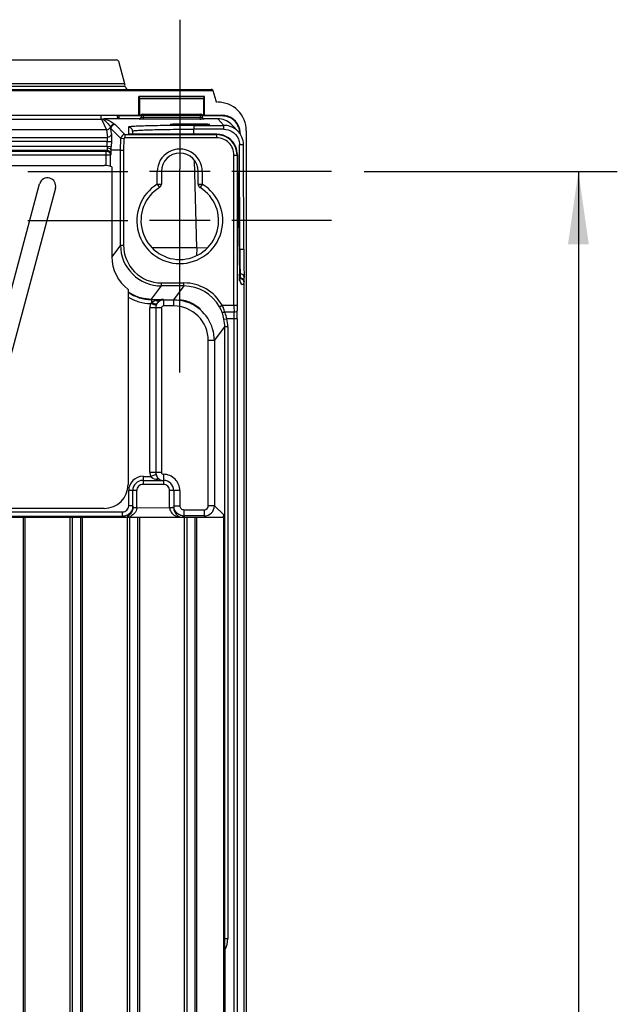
# Model space of a CAD drawing. Header units: inches. Extents: x 0 to 117, y 0 to 83.
# Tile 40 of 66: x 84.6 to 90.35, y 44.28 to 53.75. Entities that reach past the tile are written whole.
import ezdxf

# ---------------------------------------------------------------- set-up
doc = ezdxf.new("R2010")
doc.units = ezdxf.units.IN
doc.header["$LTSCALE"] = 6.431102
doc.header["$MEASUREMENT"] = 0
doc.linetypes.add('CENTER', pattern=[0.6, 0.375, -0.075, 0.075, -0.075])
doc.layers.get('0').update_dxf_attribs({"linetype": 'CONTINUOUS'})
doc.layers.add('DEFAULT_1', color=7, linetype='CENTER')
doc.styles.get("Standard").update_dxf_attribs({"font": 'txt', "width": 0.8})
doc.dimstyles.new('DIMSTYLE_1', dxfattribs={"dimtxt": 0.78125, "dimasz": 0.7, "dimexe": 0.18, "dimexo": 0.0625, "dimgap": 0.09, "dimtad": 1, "dimdec": 1, "dimzin": 4, "dimdsep": 46, "dimtxsty": 'STANDARD', "dimblk": '_FILLED', "dimblk1": '_FILLED', "dimblk2": '_FILLED', "dimcen": 0.09, "dimadec": 0, "dimazin": 0, "dimtfac": 1, "dimtdec": 1, "dimtofl": 0, "dimtmove": 0, "dimatfit": 3, "dimldrblk": '_FILLED', "dimfxl": 1, "dimtolj": 1, "dimtzin": 4, "dimarcsym": 0})

# ---------------------------------------------------------------- blocks, each defined once
blk = doc.blocks.new('_FILLED')
at = {"color": 0, "linetype": 'BYBLOCK'}
blk.add_solid([(0, 0), (-1, 0.143), (-1, -0.143)], dxfattribs=at)
blk = doc.blocks.new('*D12')
at = {"color": 7, "linetype": 'CONTINUOUS'}
for p, q in [((87.9135, 52.2894), (90.3518, 52.2894)), ((89.9768, 52.2894), (89.9768, 40.006)), ((89.9768, 27.7225), (89.9768, 40.006)), ((87.9135, 27.7225), (90.3518, 27.7225))]:
    blk.add_line(p, q, dxfattribs=at)
at = {"color": 7, "linetype": 'CONTINUOUS', "xscale": 0.7, "yscale": 0.7, "zscale": 0.7}
for p, rotation in [((89.9768, 52.2894), 90), ((89.9768, 27.7225), 270)]:
    blk.add_blockref('_FILLED', p, dxfattribs=dict(at, rotation=rotation))
at = {"color": 7, "linetype": 'CONTINUOUS', "insert": (89.0002, 40.006), "char_height": 0.78125, "width": 1.875, "attachment_point": 2, "rotation": 90, "line_spacing_factor": 0.9}
blk.add_mtext('624', dxfattribs=at)

msp = doc.modelspace()

# ---------------------------------------------------------------- linework, layer by layer
at = {"color": 7, "linetype": 'CONTINUOUS'}
for p, q in [((78.4822, 53.3662), (85.5289, 53.3662)), ((85.5479, 53.3516), (85.6056, 53.136)), ((77.5524, 53.0701), (86.4587, 53.0701)), ((77.5703, 53.0798), (86.4411, 53.0798)), ((85.6137, 53.1082), (78.3974, 53.1082)), ((78.4055, 53.136), (85.6056, 53.136)), ((85.6184, 53.0937), (85.6137, 53.1082)), ((86.4525, 53.0794), (86.4587, 53.0701)), ((86.4587, 53.0701), (86.4849, 52.9722)), ((85.7457, 52.8332), (85.7457, 53.0104)), ((85.7487, 53.0071), (85.7457, 53.0104)), ((86.3756, 53.0104), (85.7457, 53.0104)), ((85.7487, 53.0071), (85.7504, 52.988)), ((86.3727, 53.0071), (85.7487, 53.0071)), ((85.7504, 52.988), (85.7516, 52.8313)), ((86.3709, 52.988), (85.7504, 52.988)), ((86.3697, 52.8313), (86.3709, 52.988)), ((86.3709, 52.988), (86.3727, 53.0071)), ((86.3727, 53.0071), (86.3756, 53.0104)), ((86.3756, 52.8332), (86.3756, 53.0104)), ((78.2654, 52.8332), (85.7457, 52.8332)), ((78.6256, 52.7943), (85.3855, 52.7943)), ((85.3835, 52.7943), (85.3835, 52.8316)), ((85.3855, 52.7943), (85.4344, 52.691)), ((85.3974, 52.7956), (85.409, 52.7873)), ((85.7505, 52.7971), (85.4108, 52.7971)), ((85.5319, 52.8319), (85.5412, 52.7971)), ((85.5604, 52.7971), (85.552, 52.8283)), ((85.552, 52.8283), (85.7664, 52.8283)), ((85.7516, 52.8313), (85.7457, 52.8332)), ((85.7467, 52.7951), (85.7467, 52.7964)), ((85.7664, 52.8313), (85.7516, 52.8313)), ((85.786, 52.794), (85.7608, 52.7943)), ((85.7672, 52.8294), (85.7664, 52.8137)), ((85.779, 52.8406), (86.3424, 52.8406)), ((85.7869, 52.8291), (85.786, 52.8132)), ((85.786, 52.8132), (85.786, 52.794)), ((85.786, 52.8132), (86.3353, 52.8132)), ((86.3353, 52.794), (85.786, 52.794)), ((85.7869, 52.8291), (85.7869, 52.8406)), ((86.3345, 52.8291), (85.7869, 52.8291)), ((86.3345, 52.8291), (86.3345, 52.8406)), ((86.3345, 52.8291), (86.3353, 52.8132)), ((86.3353, 52.794), (86.3353, 52.8132)), ((86.3541, 52.8294), (86.355, 52.8137)), ((86.3697, 52.8313), (86.355, 52.8313)), ((86.355, 52.8283), (86.5432, 52.8283)), ((86.3697, 52.8313), (86.3756, 52.8332)), ((86.5054, 52.7971), (86.3706, 52.7971)), ((86.3746, 52.7964), (86.3746, 52.7951)), ((86.3756, 52.8332), (86.5432, 52.8332)), ((86.5053, 52.7971), (86.5645, 52.7336)), ((86.5432, 52.8283), (86.5432, 52.8332)), ((85.4344, 52.691), (78.5767, 52.691)), ((85.4344, 52.691), (85.4421, 52.6186)), ((85.4814, 52.6562), (85.4764, 52.7044)), ((85.4764, 52.7044), (85.5715, 52.6067)), ((85.6108, 52.6451), (85.5157, 52.7427)), ((85.6444, 52.7171), (85.6462, 52.6502)), ((86.0481, 52.7419), (86.0482, 52.7418)), ((86.2731, 52.7336), (86.2731, 52.6967)), ((86.2731, 52.7336), (86.5645, 52.7336)), ((86.2744, 52.6481), (86.2731, 52.6967)), ((86.5645, 52.6967), (86.2731, 52.6967)), ((86.4274, 52.7418), (86.4276, 52.7419)), ((86.5645, 52.6967), (86.5645, 52.7336)), ((86.7029, 52.6735), (86.6436, 52.737)), ((78.569, 52.6186), (85.4421, 52.6186)), ((85.5685, 52.4942), (85.5715, 52.6067)), ((85.601, 52.606), (85.5715, 52.6067)), ((85.601, 52.606), (85.598, 52.4938)), ((85.6108, 52.6451), (85.6108, 52.6156)), ((85.6108, 52.6451), (86.4938, 52.6451)), ((86.4937, 52.6156), (85.6108, 52.6156)), ((85.6546, 52.6493), (85.6532, 52.6494)), ((85.6717, 52.6487), (85.666, 52.6488)), ((85.6782, 52.6485), (85.6717, 52.6487)), ((85.6854, 52.6484), (85.6782, 52.6485)), ((85.6838, 52.6788), (85.6846, 52.6484)), ((85.6977, 52.6483), (85.6854, 52.6484)), ((85.7114, 52.6482), (85.6977, 52.6483)), ((86.4967, 52.6481), (85.7114, 52.6482)), ((85.725, 52.6481), (85.725, 52.6481)), ((86.4938, 52.6451), (86.4938, 52.6156)), ((86.4967, 52.6481), (86.4967, 52.6481)), ((86.7201, 52.6563), (86.7201, 52.6517)), ((86.7792, 52.6823), (86.7792, 27.4871)), ((85.4411, 52.58), (78.57, 52.58)), ((78.57, 52.5325), (85.4411, 52.5325)), ((85.4405, 52.5325), (85.4798, 52.5315)), ((85.4411, 52.5325), (85.4411, 52.58)), ((85.4417, 52.58), (85.481, 52.579)), ((85.481, 52.579), (85.4798, 52.5315)), ((86.716, 51.5441), (86.7145, 52.5467)), ((86.7554, 51.5417), (86.7539, 52.5443)), ((85.4706, 52.4476), (78.5405, 52.4476)), ((85.4375, 52.4932), (78.5736, 52.4932)), ((78.5799, 52.4869), (85.4312, 52.4869)), ((85.4375, 52.4932), (85.4312, 52.4869)), ((85.4312, 52.3466), (85.4312, 52.4869)), ((85.4706, 52.4476), (85.4768, 52.4538)), ((85.4706, 52.3398), (85.4706, 52.4476)), ((85.5685, 52.4942), (85.4786, 52.4942)), ((85.5685, 51.5819), (85.5685, 52.4942)), ((85.5685, 52.4942), (85.598, 52.4938)), ((85.598, 52.4938), (85.598, 51.5818)), ((86.6611, 52.4483), (86.6906, 52.4483)), ((86.6611, 51.0022), (86.6611, 52.4482)), ((86.6906, 52.4498), (86.6906, 51.0022)), ((86.6935, 52.4498), (86.6935, 52.4408)), ((78.6, 52.3475), (85.4111, 52.3475)), ((85.4847, 52.3357), (85.4847, 51.4702)), ((86.1394, 51.7894), (86.1394, 52.317)), ((86.303, 51.5549), (86.281, 52.3954)), ((86.6942, 52.3719), (86.6942, 52.3712)), ((86.6942, 52.3711), (86.7126, 51.298)), ((85.9229, 52.2894), (85.8471, 52.2894)), ((85.9229, 52.1691), (85.9229, 52.2894)), ((85.9622, 52.2894), (85.9229, 52.2894)), ((85.9622, 52.2894), (85.9622, 52.1691)), ((86.3166, 52.2894), (85.9622, 52.2894)), ((86.3166, 52.1691), (86.3166, 52.2894)), ((86.3559, 52.2894), (86.3166, 52.2894)), ((86.3559, 52.2894), (86.3559, 52.1691)), ((86.4317, 52.2894), (86.3559, 52.2894)), ((84.1482, 49.7752), (84.7901, 52.171)), ((84.9422, 52.1303), (84.3003, 49.7345)), ((85.9229, 52.1691), (85.9435, 52.1356)), ((85.9229, 52.1691), (85.9622, 52.1691)), ((86.3166, 52.1691), (86.3559, 52.1691)), ((86.3559, 52.1691), (86.3353, 52.1356)), ((86.4317, 51.817), (85.8471, 51.817)), ((85.5685, 51.5819), (85.4847, 51.4702)), ((85.5685, 51.5819), (85.598, 51.5819)), ((86.303, 51.5549), (86.301, 51.4798)), ((86.403, 51.5523), (86.303, 51.5549)), ((86.716, 51.5441), (86.7084, 51.5443)), ((86.7125, 51.3), (86.7125, 51.3007)), ((86.7128, 51.2857), (86.7126, 51.298)), ((86.7131, 51.2751), (86.7128, 51.2857)), ((86.7133, 51.269), (86.7131, 51.2751)), ((86.7135, 51.2637), (86.7133, 51.269)), ((86.7211, 51.2671), (86.7148, 51.2672)), ((86.721, 51.3053), (86.7211, 51.2731)), ((86.7211, 51.2731), (86.7211, 51.2671)), ((86.7211, 51.2579), (86.7211, 51.2671)), ((86.7595, 51.2278), (86.7595, 51.2713)), ((85.8677, 51.0626), (85.962, 51.1883)), ((85.962, 51.1883), (85.962, 51.2178)), ((85.962, 51.2178), (86.179, 51.2178)), ((86.179, 51.1883), (85.962, 51.1883)), ((86.179, 51.1883), (86.0795, 51.0556)), ((86.179, 51.1883), (86.179, 51.2178)), ((86.7137, 51.2591), (86.7135, 51.2637)), ((86.7139, 51.2553), (86.7137, 51.2591)), ((86.7143, 51.2486), (86.7141, 51.2511)), ((86.7168, 51.244), (86.7141, 51.2511)), ((86.7147, 51.2432), (86.715, 51.2415)), ((86.7595, 28.3572), (86.7595, 51.2186)), ((85.6415, 51.1557), (85.6415, 49.2776)), ((85.911, 51.0008), (85.8582, 51.0185)), ((85.8677, 51.0626), (85.8677, 51.0279)), ((85.8677, 51.0577), (85.9809, 51.0577)), ((85.9809, 51.0577), (85.9825, 51.0556)), ((85.9825, 51.0556), (85.9825, 50.9966)), ((85.9825, 51.0556), (86.0795, 51.0556)), ((86.0795, 50.9966), (85.9825, 50.9966)), ((86.0795, 51.0556), (86.0795, 50.9966)), ((86.5219, 50.9878), (86.5476, 51.0022)), ((86.5476, 51.0022), (86.6906, 51.0022)), ((85.8514, 49.3957), (85.8514, 50.9769)), ((85.9628, 50.9769), (85.8514, 50.9769)), ((85.9071, 50.9769), (85.9071, 49.3957)), ((85.9628, 50.9769), (85.9628, 49.3957)), ((86.6614, 50.9378), (86.5721, 50.9378)), ((86.473, 50.662), (86.5717, 50.7938)), ((86.5647, 50.8678), (86.5937, 50.8734)), ((86.5717, 44.9081), (86.5717, 50.7938)), ((86.6012, 50.7938), (86.5717, 50.7938)), ((86.6913, 50.8734), (86.5937, 50.8734)), ((86.6012, 50.7938), (86.6012, 44.9081)), ((86.6618, 29.1398), (86.6618, 50.8734)), ((86.6913, 50.8734), (86.6913, 29.1398)), ((86.4139, 49.074), (86.4139, 50.6621)), ((86.473, 50.662), (86.4139, 50.662)), ((86.473, 50.662), (86.473, 49.074)), ((85.8514, 49.3957), (85.9628, 49.3957)), ((85.9106, 49.3731), (85.8575, 49.3563)), ((85.9824, 49.376), (85.9819, 49.2776)), ((85.7851, 49.3563), (85.7851, 49.2776)), ((85.7851, 49.3563), (85.8575, 49.3563)), ((85.7851, 49.317), (85.9819, 49.317)), ((85.9819, 49.2776), (85.7851, 49.2776)), ((85.6473, 49.0725), (85.6473, 49.2186)), ((85.726, 49.2186), (85.6473, 49.2186)), ((85.6867, 49.057), (85.6867, 49.2186)), ((85.7261, 49.0561), (85.726, 49.2186)), ((86.041, 49.057), (86.041, 49.2186)), ((86.1394, 49.2186), (86.041, 49.2186)), ((86.0804, 49.2186), (86.0804, 49.057)), ((86.1394, 49.2185), (86.1394, 49.074)), ((78.4229, 49.0134), (85.5882, 49.0134)), ((85.4111, 49.0472), (78.6, 49.0472)), ((85.5882, 48.9626), (85.5882, 49.0134)), ((85.6867, 49.0724), (85.6473, 49.0724)), ((85.7261, 49.0561), (86.041, 49.0534)), ((86.041, 49.057), (86.041, 49.0534)), ((86.041, 49.057), (86.0804, 49.057)), ((86.0804, 49.074), (86.1394, 49.074)), ((86.1788, 49.0346), (86.1788, 48.9626)), ((86.1788, 49.0346), (86.3746, 49.0346)), ((86.3746, 49.0346), (86.3746, 48.9756)), ((86.473, 49.074), (86.4139, 49.074)), ((86.5626, 48.9843), (86.473, 49.074)), ((77.5222, 48.974), (85.5882, 48.974)), ((84.041, 48.9626), (86.5571, 48.9626)), ((84.631, 48.9626), (84.631, 34.4745)), ((84.6507, 34.4745), (84.6507, 48.9626)), ((85.0837, 34.4745), (85.0837, 48.9626)), ((85.1034, 48.9626), (85.1034, 34.4745)), ((85.1822, 48.9626), (85.1822, 34.4745)), ((85.2018, 34.4745), (85.2018, 48.9626)), ((85.6349, 34.4745), (85.6349, 48.9626)), ((85.6546, 48.9626), (85.6546, 34.4745)), ((85.7333, 48.9626), (85.7333, 34.4745)), ((85.753, 34.4745), (85.753, 48.9626)), ((86.3746, 48.9756), (86.1788, 48.9756)), ((86.1861, 34.4745), (86.1861, 48.9626)), ((86.2058, 48.9626), (86.2058, 34.4745)), ((86.2845, 48.9626), (86.2845, 34.4745)), ((86.3042, 34.4745), (86.3042, 48.9626)), ((86.3746, 48.9756), (86.3877, 48.9626)), ((86.5601, 48.9626), (86.5601, 34.0765)), ((86.562, 48.9626), (86.5626, 48.9626)), ((86.5626, 48.9843), (86.5626, 48.9626)), ((86.5717, 44.9081), (86.6012, 44.9081)), ((86.5725, 44.7977), (86.5725, 43.5996))]:
    msp.add_line(p, q, dxfattribs=at)
for points in [[(85.7583, 52.8002), (85.7564, 52.799), (85.7545, 52.7981), (85.7528, 52.7974), (85.7515, 52.7971), (85.7507, 52.7969), (85.7505, 52.7969)], [(85.7664, 52.815), (85.7663, 52.8137), (85.7657, 52.8109), (85.7648, 52.8082), (85.7635, 52.8059), (85.762, 52.8037), (85.7602, 52.8018), (85.7583, 52.8002)], [(86.3698, 52.7971), (86.3685, 52.7974), (86.3669, 52.798), (86.365, 52.7989), (86.3631, 52.8002), (86.3611, 52.8018), (86.3593, 52.8037), (86.3578, 52.8059), (86.3566, 52.8083), (86.3556, 52.8109), (86.3551, 52.8137), (86.355, 52.815)], [(86.3706, 52.7969), (86.3707, 52.7969), (86.371, 52.7969), (86.3709, 52.7969), (86.3706, 52.7969), (86.3698, 52.7971)], [(85.666, 52.6488), (85.6612, 52.649), (85.6592, 52.6491), (85.6574, 52.6492), (85.6559, 52.6493), (85.6546, 52.6493)], [(86.7141, 51.2511), (86.7141, 51.2511), (86.714, 51.2523), (86.7139, 51.2537), (86.7139, 51.2553)], [(86.7157, 51.2391), (86.719, 51.237), (86.7217, 51.2346), (86.7204, 51.2367), (86.7168, 51.244)]]:
    msp.add_lwpolyline(points, dxfattribs=at)
for centre, radius, start, end in [((85.6408, 53.1059), 0.0261, 262.15903, 269.92472), ((86.5041, 52.6824), 0.2751, 359.97472, 90.02305), ((85.2321, 52.2375), 0.5874, 70.63052, 72.29646), ((85.779, 52.8288), 0.0118, 90, 177.0011), ((86.3352, 54.2757), 1.4816, 270.00376, 270.28049), ((86.3423, 52.8288), 0.0118, 2.99929, 90), ((86.3746, 52.8147), 0.0196, 220.8505, 240.27409), ((86.544, 52.6567), 0.176, 12.07818, 90.03181), ((86.5429, 52.6544), 0.1752, 60.45511, 66.35278), ((86.5437, 52.658), 0.1704, 59.67072, 65.72949), ((86.5451, 52.6583), 0.1708, 48.21714, 60.43499), ((86.5418, 52.655), 0.1739, 47.93418, 59.64576), ((86.5435, 52.657), 0.1728, 29.89728, 48.12412), ((85.5157, 52.7034), 0.0394, 90.03331, 178.46151), ((86.5643, 52.5433), 0.1903, 72.06819, 89.93866), ((86.5045, 52.6071), 0.1903, 43.03481, 47.93102), ((86.5415, 52.6554), 0.1752, 6.23648, 12.17291), ((86.5421, 52.6562), 0.1781, 0.02934, 12.08855), ((85.6108, 52.6057), 0.0394, 90.01557, 178.47858), ((85.6462, 52.6109), 0.0393, 80.168, 90.01962), ((85.725, 55.624), 2.9759, 269.79295, 269.9989), ((86.4939, 52.4483), 0.1672, 359.96763, 90.0451), ((86.4938, 52.4483), 0.1968, 0.11755, 89.99301), ((86.4964, 52.4499), 0.1982, 72.70087, 89.9351), ((86.4967, 52.4513), 0.1968, 3.25559, 72.64001), ((86.5372, 52.6563), 0.178, 359.99784, 6.01216), ((86.5474, 52.656), 0.1693, 0.10727, 6.2418), ((86.563, 52.5438), 0.1909, 6.09006, 18.00206), ((86.9616, 52.4086), 1.526, 175.37659, 176.05377), ((82.899, 52.598), 2.5816, 357.69568, 358.52435), ((86.1394, 52.2894), 0.2165, 359.9865, 179.99874), ((86.5649, 52.544), 0.1889, 0.07872, 6.09718), ((85.4374, 52.4538), 0.0394, 0.04459, 89.95531), ((86.1394, 52.2894), 0.1772, 0, 180), ((86.4784, 52.4508), 0.2151, 0.04037, 3.06308), ((92.5246, 52.4588), 5.8311, 180.17713, 180.35395), ((91.4317, 52.45), 4.7382, 180.32911, 180.9541), ((85.4111, 52.1123), 0.2352, 71.75123, 90), ((84.8662, 52.1506), 0.0787, 345, 165), ((86.1394, 51.817), 0.4134, 121.58798, 58.41207), ((86.1394, 51.817), 0.374, 121.58814, 58.41186), ((85.9229, 52.1691), 0.0394, 301.58814, 360), ((86.3559, 52.1691), 0.0394, 180, 238.41186), ((85.962, 51.5818), 0.3935, 179.98822, 269.99879), ((85.962, 51.5817), 0.3639, 179.98529, 270.01299), ((86.7201, 51.2281), 0.039, 79.03556, 88.45651), ((86.179, 50.7949), 0.4229, 29.35619, 90.00397), ((86.179, 50.795), 0.3934, 29.35167, 90.01037), ((86.6747, 51.2413), 0.0403, 0.28238, 9.25386), ((86.7202, 51.2186), 0.0393, 0.00982, 88.55809), ((85.867, 51.4549), 0.3922, 234.89777, 238.93533), ((85.8677, 51.456), 0.3983, 235.40404, 270.00424), ((85.8677, 51.456), 0.4377, 238.88708, 268.75836), ((85.9825, 50.9769), 0.131, 161.51738, 179.99948), ((85.9825, 50.9769), 0.0754, 161.51499, 179.99912), ((86.0795, 50.6621), 0.3344, 359.99574, 89.9969), ((86.0779, 50.6555), 0.4002, 66.34975, 71.42796), ((86.079, 50.6626), 0.3933, 0.00355, 66.09364), ((86.2145, 50.8148), 0.3527, 20.61981, 29.35993), ((86.0708, 50.7846), 0.5241, 20.19961, 24.53292), ((93.8678, 51.0006), 7.2067, 179.98726, 180.49945), ((91.5414, 51.0014), 4.8508, 179.99038, 180.60864), ((86.1285, 50.7827), 0.4445, 19.52413, 20.59103), ((86.138, 50.7859), 0.4345, 10.86978, 19.54693), ((86.0663, 50.7829), 0.5289, 17.0285, 20.2032), ((86.2429, 50.7904), 0.3606, 22.91688, 24.12834), ((86.2589, 50.7968), 0.3434, 12.88555, 22.96865), ((81.7275, 50.875), 4.9343, 359.98164, 0.7297), ((79.8542, 50.8759), 6.8371, 359.97896, 0.62006), ((86.177, 50.7937), 0.3948, 0.00617, 10.8221), ((86.177, 50.7937), 0.4242, 0.00879, 10.82774), ((85.9825, 49.3957), 0.1311, 180.00546, 197.48556), ((85.9825, 49.3957), 0.0754, 180.00496, 197.48876), ((85.4111, 49.2776), 0.2304, 270, 360), ((85.7851, 49.2186), 0.1378, 89.98228, 179.99873), ((85.7851, 49.2186), 0.0984, 90, 180), ((85.7851, 49.2186), 0.0591, 89.99998, 180.00003), ((85.9819, 49.2186), 0.0984, 0, 90), ((85.9819, 49.2186), 0.0591, 359.99998, 90.00003), ((85.5882, 49.0724), 0.0591, 270.02259, 0.02351), ((85.5879, 49.0729), 0.099, 300.0444, 329.96655), ((85.5887, 49.0722), 0.0979, 329.97894, 337.51926), ((85.6124, 49.0856), 0.1239, 306.96569, 311.13378), ((86.1548, 49.0858), 0.1242, 228.98046, 233.08471), ((86.3746, 49.074), 0.0394, 270.01138, 359.97913), ((86.3745, 49.074), 0.0984, 270.09204, 359.97483), ((85.5882, 49.072), 0.0979, 270.02849, 277.56631), ((85.588, 49.0737), 0.0997, 277.55518, 284.96161), ((85.5885, 49.0719), 0.0979, 284.95124, 300.03178), ((85.5945, 49.1145), 0.158, 290.55074, 298.70709), ((86.1788, 49.0735), 0.0979, 262.44097, 269.97637), ((86.4678, 48.9869), 0.0948, 345.16821, 358.414)]:
    msp.add_arc(centre, radius, start, end, dxfattribs=at)
for centre, major_axis, ratio, start_param, end_param in [((85.5288, 53.3465), (0.012, 0.0157), 0.997825, -0.653447, 0.653447), ((85.6078, 53.136), (-0.0106, 0.0394), 0.050613, 1.557198, 1.907301), ((86.4403, 53.0793), (0.0122, 0), 0.034745, 0.023139, 1.509294), ((85.8786, 51.4705), (0.2364, 0.3153), 0.999049, -4.068516, -3.143622)]:
    msp.add_ellipse(centre, major_axis=major_axis, ratio=ratio, start_param=start_param, end_param=end_param, dxfattribs=at)
for points in [[(85.6184, 53.0937), (85.6208, 53.0863), (85.6296, 53.0811), (85.6373, 53.08)], [(85.3855, 52.7943), (85.3887, 52.7943), (85.3978, 52.7935), (85.3952, 52.7955)], [(85.409, 52.7873), (85.4158, 52.7824), (85.4225, 52.7773), (85.4285, 52.7715)], [(85.7467, 52.7951), (85.7557, 52.7951), (85.7659, 52.8047), (85.7664, 52.8137)], [(85.7664, 52.815), (85.7661, 52.8098), (85.7634, 52.8043), (85.7593, 52.801)], [(86.355, 52.815), (86.3552, 52.8097), (86.3581, 52.8041), (86.3623, 52.8007)], [(86.355, 52.8137), (86.3552, 52.8095), (86.3569, 52.8051), (86.3597, 52.8019)], [(86.3648, 52.7977), (86.3678, 52.796), (86.3712, 52.7951), (86.3746, 52.7951)], [(86.632, 52.7484), (86.5984, 52.7787), (86.5505, 52.7971), (86.5053, 52.7971)], [(86.6132, 52.8149), (86.5914, 52.8245), (86.5671, 52.8297), (86.5432, 52.8298)], [(86.5432, 52.8283), (86.5672, 52.8283), (86.5918, 52.8232), (86.6137, 52.8134)], [(86.6584, 52.7841), (86.6715, 52.7723), (86.683, 52.7582), (86.692, 52.7429)], [(85.4344, 52.691), (85.4499, 52.691), (85.4672, 52.7037), (85.4719, 52.7184)], [(85.5095, 52.746), (85.4939, 52.746), (85.4766, 52.7332), (85.4719, 52.7184)], [(85.4719, 52.7184), (85.4739, 52.7139), (85.4754, 52.7092), (85.4764, 52.7044)], [(86.5645, 52.6967), (86.5905, 52.6967), (86.6173, 52.6894), (86.6397, 52.6764)], [(86.7029, 52.6735), (86.6813, 52.6965), (86.653, 52.7146), (86.6229, 52.7244)], [(86.692, 52.7429), (86.704, 52.7223), (86.7117, 52.6986), (86.7142, 52.675)], [(86.7128, 52.6923), (86.709, 52.71), (86.7023, 52.7274), (86.6933, 52.7431)], [(86.6397, 52.6764), (86.6675, 52.6602), (86.6908, 52.6335), (86.7031, 52.6039)], [(86.7445, 52.6028), (86.7361, 52.6288), (86.7215, 52.6535), (86.7029, 52.6735)], [(86.7031, 52.6039), (86.7105, 52.5859), (86.7145, 52.5661), (86.7145, 52.5467)], [(85.4312, 52.4869), (85.4424, 52.4869), (85.4545, 52.4812), (85.4616, 52.4725)], [(85.4616, 52.4725), (85.4672, 52.4657), (85.4706, 52.4564), (85.4706, 52.4476)], [(86.7275, 51.2664), (86.7319, 51.2655), (86.7362, 51.2639), (86.74, 51.2617)], [(86.7211, 51.2579), (86.7194, 51.2546), (86.7174, 51.2514), (86.715, 51.2486)], [(86.715, 51.2415), (86.7165, 51.2372), (86.7182, 51.2329), (86.72, 51.2286)], [(86.72, 51.2286), (86.7215, 51.2251), (86.7231, 51.2217), (86.7249, 51.2183)], [(86.74, 51.2617), (86.7438, 51.2595), (86.7473, 51.2565), (86.7502, 51.2532)], [(86.7502, 51.2532), (86.756, 51.2463), (86.7595, 51.2368), (86.7595, 51.2278)], [(86.7545, 51.2108), (86.7564, 51.2132), (86.758, 51.2159), (86.7595, 51.2186)], [(85.6647, 51.119), (85.7248, 51.0827), (85.7974, 51.0626), (85.8677, 51.0626)], [(85.8677, 51.0279), (85.8643, 51.0251), (85.8607, 51.0222), (85.8588, 51.0183)], [(85.9084, 51.0482), (85.8937, 51.0442), (85.8793, 51.0376), (85.8677, 51.0279)], [(85.9809, 51.0577), (85.9565, 51.0574), (85.9319, 51.0546), (85.9084, 51.0482)], [(85.911, 51.0008), (85.9125, 51.0053), (85.914, 51.01), (85.9168, 51.0139)], [(85.9401, 51.0432), (85.9298, 51.0363), (85.9219, 51.0256), (85.9165, 51.0144)], [(85.9401, 51.0432), (85.9525, 51.0511), (85.9677, 51.0556), (85.9825, 51.0556)], [(86.0795, 51.0556), (86.122, 51.0556), (86.165, 51.0485), (86.2053, 51.0349)], [(85.9095, 49.3254), (85.8899, 49.3304), (85.8702, 49.3407), (85.8575, 49.3563)], [(85.9095, 49.3254), (85.9302, 49.3202), (85.9516, 49.3176), (85.9729, 49.3171)], [(85.9407, 49.3289), (85.9526, 49.3213), (85.9673, 49.3169), (85.9814, 49.317)], [(85.6867, 49.0724), (85.6867, 49.0596), (85.6841, 49.0466), (85.6792, 49.0348)], [(85.6867, 49.057), (85.6867, 49.0488), (85.6856, 49.0406), (85.6836, 49.0327)], [(85.7126, 49.0569), (85.7171, 49.0567), (85.7216, 49.0567), (85.7261, 49.057)], [(86.0804, 49.057), (86.0804, 49.0486), (86.0815, 49.0402), (86.0835, 49.0321)], [(86.0936, 49.0248), (86.0871, 49.0358), (86.0829, 49.0484), (86.0812, 49.0611)], [(86.1296, 48.9887), (86.1149, 48.9972), (86.1021, 49.0101), (86.0936, 49.0248)], [(85.687, 48.9866), (85.6817, 48.9826), (85.6761, 48.9791), (85.6704, 48.9759)], [(86.0802, 48.9865), (86.0946, 48.9757), (86.1114, 48.9678), (86.1287, 48.9626)], [(86.1659, 48.9764), (86.1533, 48.9781), (86.1407, 48.9824), (86.1296, 48.9887)], [(86.5725, 44.7977), (86.591, 44.8309), (86.6013, 44.87), (86.6012, 44.9081)]]:
    msp.add_open_spline(points, degree=3, dxfattribs=at)
for points, knots in [([(86.4849, 52.9722), (86.4859, 52.9684), (86.488, 52.9602), (86.498, 52.9595), (86.5007, 52.9617)], [0, 0, 0, 0, 0.528396, 1, 1, 1, 1]), ([(85.3974, 52.7956), (85.398, 52.7957), (85.4013, 52.7967), (85.4048, 52.7967), (85.4077, 52.7965)], [0, 0, 0, 0, 0.158696, 1, 1, 1, 1]), ([(85.427, 52.7917), (85.4366, 52.7883), (85.4661, 52.777), (85.4928, 52.7593), (85.5095, 52.746)], [0, 0, 0, 0, 0.324041, 1, 1, 1, 1]), ([(85.7517, 52.797), (85.7509, 52.7968), (85.7492, 52.7965), (85.7475, 52.7964), (85.7467, 52.7964)], [0, 0, 0, 0, 0.501994, 1, 1, 1, 1]), ([(85.7467, 52.7964), (85.7467, 52.7967), (85.7488, 52.7966), (85.7498, 52.7969), (85.7508, 52.7969)], [0, 0, 0, 0, 0.225376, 1, 1, 1, 1]), ([(85.7608, 52.7943), (85.7592, 52.7943), (85.7547, 52.7945), (85.7502, 52.7945), (85.7474, 52.7949)], [0, 0, 0, 0, 0.357733, 1, 1, 1, 1]), ([(85.7593, 52.801), (85.7582, 52.8), (85.7558, 52.7984), (85.7531, 52.7974), (85.7517, 52.797)], [0, 0, 0, 0, 0.499076, 1, 1, 1, 1]), ([(85.7664, 52.8137), (85.7663, 52.8118), (85.7772, 52.8144), (85.7814, 52.813), (85.786, 52.8132)], [0, 0, 0, 0, 0.293309, 1, 1, 1, 1]), ([(85.7869, 52.8291), (85.7822, 52.8292), (85.7754, 52.8302), (85.7702, 52.8289), (85.7673, 52.8299), (85.7672, 52.8294)], [0, 0, 0, 0, 0.706499, 0.923061, 1, 1, 1, 1]), ([(86.3541, 52.8294), (86.3541, 52.8299), (86.3511, 52.8289), (86.3459, 52.8302), (86.3391, 52.8292), (86.3345, 52.8291)], [0, 0, 0, 0, 0.077011, 0.293648, 1, 1, 1, 1]), ([(86.3353, 52.8132), (86.3399, 52.813), (86.3442, 52.8144), (86.355, 52.8118), (86.355, 52.8137)], [0, 0, 0, 0, 0.706621, 1, 1, 1, 1]), ([(86.3746, 52.7951), (86.3746, 52.7943), (86.3698, 52.7954), (86.365, 52.7939), (86.3542, 52.7943), (86.3467, 52.7941), (86.3425, 52.7941)], [0, 0, 0, 0, 0.073641, 0.282751, 0.604005, 1, 1, 1, 1]), ([(86.3623, 52.8007), (86.3634, 52.7998), (86.3657, 52.7983), (86.3683, 52.7974), (86.3697, 52.797)], [0, 0, 0, 0, 0.4994, 1, 1, 1, 1]), ([(86.3697, 52.797), (86.3705, 52.7968), (86.3721, 52.7965), (86.3738, 52.7964), (86.3746, 52.7964)], [0, 0, 0, 0, 0.501625, 1, 1, 1, 1]), ([(86.3704, 52.7969), (86.3715, 52.7969), (86.3725, 52.7966), (86.3746, 52.7967), (86.3746, 52.7964)], [0, 0, 0, 0, 0.784115, 1, 1, 1, 1]), ([(85.4285, 52.7715), (85.4329, 52.7674), (85.4477, 52.7499), (85.4617, 52.7318), (85.4719, 52.7184)], [0, 0, 0, 0, 0.263002, 1, 1, 1, 1]), ([(85.5095, 52.746), (85.5108, 52.7456), (85.513, 52.7447), (85.515, 52.7434), (85.5157, 52.7427)], [0, 0, 0, 0, 0.595292, 1, 1, 1, 1]), ([(86.2731, 52.7336), (86.1927, 52.7336), (86.0761, 52.7331), (85.9277, 52.731), (85.8336, 52.7291), (85.7566, 52.7267), (85.7041, 52.7244), (85.6734, 52.7221), (85.658, 52.7208), (85.65, 52.7191), (85.6447, 52.7182), (85.6444, 52.7171)], [0, 0, 0, 0, 0.38302, 0.555859, 0.707223, 0.831299, 0.9235, 0.956407, 0.979961, 0.99428, 1, 1, 1, 1]), ([(85.6838, 52.6788), (85.6835, 52.6886), (85.6749, 52.709), (85.6543, 52.7171), (85.6444, 52.7171)], [0, 0, 0, 0, 0.499937, 1, 1, 1, 1]), ([(85.6838, 52.6788), (85.6838, 52.6799), (85.689, 52.6813), (85.6962, 52.6828), (85.7109, 52.6845), (85.7397, 52.6869), (85.7889, 52.6896), (85.8611, 52.6922), (85.9493, 52.6943), (86.0884, 52.6963), (86.1978, 52.6968), (86.2731, 52.6967)], [0, 0, 0, 0, 0.005649, 0.020205, 0.044042, 0.076991, 0.169069, 0.29308, 0.444366, 0.617132, 1, 1, 1, 1]), ([(86.4276, 52.7419), (86.4275, 52.7432), (86.4202, 52.7424), (86.4118, 52.7446), (86.3932, 52.7446), (86.3704, 52.7456), (86.3419, 52.7461), (86.2972, 52.7467), (86.2378, 52.747), (86.1784, 52.7467), (86.1338, 52.7461), (86.1052, 52.7456), (86.0825, 52.7446), (86.0638, 52.7446), (86.0557, 52.7424), (86.0481, 52.7432), (86.0481, 52.7419)], [0, 0, 0, 0, 0.009983, 0.038407, 0.084646, 0.146799, 0.222467, 0.308813, 0.499993, 0.691186, 0.777557, 0.853242, 0.915345, 0.961538, 0.99004, 1, 1, 1, 1]), ([(86.0482, 52.7418), (86.0492, 52.7407), (86.0553, 52.7411), (86.0658, 52.7394), (86.0837, 52.7391), (86.1176, 52.7379), (86.1697, 52.7372), (86.2376, 52.7368), (86.3056, 52.7372), (86.3578, 52.7379), (86.3917, 52.7391), (86.4097, 52.7394), (86.4203, 52.7411), (86.4264, 52.7407), (86.4275, 52.7418)], [0, 0, 0, 0, 0.011952, 0.04176, 0.088677, 0.150834, 0.311203, 0.499446, 0.687783, 0.848427, 0.910705, 0.957754, 0.987834, 1, 1, 1, 1]), ([(85.4415, 52.58), (85.4418, 52.5844), (85.442, 52.5972), (85.4437, 52.6103), (85.4421, 52.6186)], [0, 0, 0, 0, 0.343015, 1, 1, 1, 1]), ([(85.4814, 52.6562), (85.4811, 52.6465), (85.4722, 52.6264), (85.4519, 52.6186), (85.442, 52.6186)], [0, 0, 0, 0, 0.496399, 1, 1, 1, 1]), ([(85.4814, 52.6562), (85.4817, 52.653), (85.482, 52.6272), (85.4816, 52.6015), (85.481, 52.579)], [0, 0, 0, 0, 0.125815, 1, 1, 1, 1]), ([(85.6108, 52.6156), (85.6085, 52.6155), (85.6035, 52.6152), (85.6023, 52.6093), (85.6034, 52.6076)], [0, 0, 0, 0, 0.536685, 1, 1, 1, 1]), ([(85.6462, 52.6502), (85.6462, 52.6485), (85.6565, 52.6508), (85.6669, 52.6478), (85.6896, 52.6487), (85.7054, 52.6482), (85.7143, 52.6481)], [0, 0, 0, 0, 0.074584, 0.286063, 0.60779, 1, 1, 1, 1]), ([(85.4392, 52.5136), (85.4391, 52.5087), (85.4375, 52.5031), (85.4392, 52.494), (85.4375, 52.4932)], [0, 0, 0, 0, 0.715788, 1, 1, 1, 1]), ([(85.4786, 52.4942), (85.4785, 52.4968), (85.4703, 52.5112), (85.4519, 52.5133), (85.4392, 52.5136)], [0, 0, 0, 0, 0.171032, 1, 1, 1, 1]), ([(86.7539, 52.5443), (86.7539, 52.5455), (86.7479, 52.545), (86.7417, 52.5465), (86.7288, 52.5464), (86.7198, 52.5467), (86.7145, 52.5467)], [0, 0, 0, 0, 0.086251, 0.294544, 0.601493, 1, 1, 1, 1]), ([(85.4768, 52.4538), (85.4776, 52.4545), (85.4769, 52.4591), (85.4783, 52.4664), (85.4781, 52.4792), (85.4785, 52.4888), (85.4786, 52.4942)], [0, 0, 0, 0, 0.079212, 0.284205, 0.598593, 1, 1, 1, 1]), ([(86.303, 51.5549), (86.263, 51.555), (86.1194, 51.555), (85.9757, 51.5551), (85.8721, 51.5556)], [0, 0, 0, 0, 0.278328, 1, 1, 1, 1]), ([(86.716, 51.5441), (86.7161, 51.528), (86.7165, 51.4688), (86.7175, 51.4097), (86.7187, 51.3667)], [0, 0, 0, 0, 0.272412, 1, 1, 1, 1]), ([(86.716, 51.5441), (86.7213, 51.5441), (86.7303, 51.5438), (86.7432, 51.5439), (86.7493, 51.5424), (86.7554, 51.5429), (86.7554, 51.5417)], [0, 0, 0, 0, 0.398553, 0.705387, 0.913679, 1, 1, 1, 1]), ([(86.7554, 51.5417), (86.7554, 51.5145), (86.7559, 51.4244), (86.7568, 51.3342), (86.7595, 51.2713)], [0, 0, 0, 0, 0.301101, 1, 1, 1, 1]), ([(86.7187, 51.3667), (86.7188, 51.3608), (86.7195, 51.3403), (86.7202, 51.3199), (86.721, 51.3053)], [0, 0, 0, 0, 0.287081, 1, 1, 1, 1]), ([(86.7125, 51.3), (86.7126, 51.2931), (86.7132, 51.2742), (86.713, 51.2551), (86.7147, 51.2432)], [0, 0, 0, 0, 0.362337, 1, 1, 1, 1]), ([(86.7595, 51.2713), (86.7595, 51.28), (86.7501, 51.299), (86.7307, 51.3052), (86.721, 51.3053)], [0, 0, 0, 0, 0.475168, 1, 1, 1, 1]), ([(86.7249, 51.2183), (86.7283, 51.2121), (86.7369, 51.1972), (86.7512, 51.2063), (86.7545, 51.2108)], [0, 0, 0, 0, 0.560177, 1, 1, 1, 1]), ([(85.9165, 51.0144), (85.9099, 51.0135), (85.8928, 51.0179), (85.8771, 51.0237), (85.8677, 51.0279)], [0, 0, 0, 0, 0.392065, 1, 1, 1, 1]), ([(85.9401, 51.0432), (85.9381, 51.0421), (85.9273, 51.0388), (85.9158, 51.0436), (85.9084, 51.0482)], [0, 0, 0, 0, 0.210582, 1, 1, 1, 1]), ([(85.9809, 51.0577), (85.9703, 51.0571), (85.9557, 51.0531), (85.9433, 51.0455), (85.9401, 51.0432)], [0, 0, 0, 0, 0.729295, 1, 1, 1, 1]), ([(85.9825, 50.9966), (85.9775, 50.9963), (85.9671, 50.9922), (85.9631, 50.9819), (85.9628, 50.9769)], [0, 0, 0, 0, 0.499988, 1, 1, 1, 1]), ([(86.1394, 51.0549), (86.1394, 51.0556), (86.1432, 51.0552), (86.1506, 51.0555), (86.1606, 51.0538), (86.1675, 51.0525)], [0, 0, 0, 0, 0.067144, 0.260229, 1, 1, 1, 1]), ([(86.2384, 51.0221), (86.2265, 51.0274), (86.2039, 51.0363), (86.1762, 51.0446), (86.1582, 51.0495), (86.1481, 51.0517), (86.1434, 51.0537), (86.1394, 51.0542), (86.1394, 51.0549)], [0, 0, 0, 0, 0.37434, 0.69839, 0.824432, 0.919114, 0.978174, 1, 1, 1, 1]), ([(86.1675, 51.0525), (86.1705, 51.052), (86.184, 51.0494), (86.1974, 51.0459), (86.2077, 51.0426)], [0, 0, 0, 0, 0.22013, 1, 1, 1, 1]), ([(86.2077, 51.0426), (86.2236, 51.0376), (86.2537, 51.0256), (86.2879, 51.0062), (86.3105, 50.9897), (86.3238, 50.9795), (86.3307, 50.9716), (86.3363, 50.9677), (86.3363, 50.966)], [0, 0, 0, 0, 0.329708, 0.641464, 0.775955, 0.88757, 0.966411, 1, 1, 1, 1]), ([(86.3363, 50.966), (86.3363, 50.9653), (86.3312, 50.9686), (86.3275, 50.9709), (86.317, 50.9782), (86.3002, 50.9894), (86.2736, 51.0054), (86.2508, 51.0167), (86.2384, 51.0221)], [0, 0, 0, 0, 0.020038, 0.085924, 0.189635, 0.321492, 0.640766, 1, 1, 1, 1]), ([(86.5446, 50.939), (86.5453, 50.9377), (86.5541, 50.9322), (86.5645, 50.9354), (86.5721, 50.9378)], [0, 0, 0, 0, 0.161311, 1, 1, 1, 1]), ([(86.6614, 50.9378), (86.6651, 50.9378), (86.6749, 50.9387), (86.6905, 50.9427), (86.6909, 50.9499)], [0, 0, 0, 0, 0.34231, 1, 1, 1, 1]), ([(85.9106, 49.3731), (85.912, 49.3685), (85.9184, 49.3517), (85.9297, 49.336), (85.9407, 49.3289)], [0, 0, 0, 0, 0.268981, 1, 1, 1, 1]), ([(85.9628, 49.3957), (85.9631, 49.3906), (85.9675, 49.3798), (85.9783, 49.3762), (85.9834, 49.3757)], [0, 0, 0, 0, 0.499207, 1, 1, 1, 1]), ([(86.1394, 49.2185), (86.1394, 49.2585), (86.1063, 49.3416), (86.0233, 49.3756), (85.9834, 49.3757)], [0, 0, 0, 0, 0.500162, 1, 1, 1, 1]), ([(85.9407, 49.3289), (85.9343, 49.3328), (85.9217, 49.3318), (85.9122, 49.327), (85.9095, 49.3254)], [0, 0, 0, 0, 0.69962, 1, 1, 1, 1]), ([(85.6836, 49.0327), (85.6816, 49.0245), (85.6712, 48.9977), (85.6494, 48.9761), (85.6317, 48.9667)], [0, 0, 0, 0, 0.297191, 1, 1, 1, 1]), ([(85.6867, 49.057), (85.6866, 49.0576), (85.6904, 49.0569), (85.6943, 49.0569), (85.703, 49.057), (85.7091, 49.0569), (85.7126, 49.0569)], [0, 0, 0, 0, 0.071536, 0.275552, 0.594211, 1, 1, 1, 1]), ([(85.7261, 49.0561), (85.7259, 49.0497), (85.7228, 49.0253), (85.7074, 49.004), (85.694, 48.9923)], [0, 0, 0, 0, 0.265073, 1, 1, 1, 1]), ([(86.0804, 49.057), (86.0803, 49.0559), (86.0744, 49.0562), (86.0681, 49.0548), (86.055, 49.0544), (86.046, 49.0537), (86.041, 49.0534)], [0, 0, 0, 0, 0.079603, 0.295668, 0.619387, 1, 1, 1, 1]), ([(86.041, 49.0534), (86.0414, 49.0472), (86.0451, 49.0237), (86.0602, 49.0034), (86.0733, 48.9921)], [0, 0, 0, 0, 0.264782, 1, 1, 1, 1]), ([(86.0835, 49.0321), (86.0859, 49.0229), (86.0979, 48.9936), (86.1237, 48.9711), (86.1439, 48.9626)], [0, 0, 0, 0, 0.301301, 1, 1, 1, 1]), ([(86.1394, 49.074), (86.1397, 49.064), (86.1483, 49.0435), (86.1688, 49.0351), (86.1788, 49.0346)], [0, 0, 0, 0, 0.500004, 1, 1, 1, 1]), ([(86.5725, 44.7977), (86.5725, 44.8072), (86.5724, 44.844), (86.572, 44.8808), (86.5717, 44.9081)], [0, 0, 0, 0, 0.258418, 1, 1, 1, 1])]:
    msp.add_open_spline(points, degree=3, knots=knots, dxfattribs=at)
at = {"layer": 'DEFAULT_1', "color": 7, "linetype": 'CENTER'}
for p, q in [((86.1394, 53.751), (86.1394, 52.317)), ((84.6778, 52.2894), (85.6394, 52.2894)), ((87.601, 52.2894), (86.6394, 52.2894)), ((84.6778, 51.817), (85.6394, 51.817)), ((86.1394, 50.3554), (86.1394, 51.7894)), ((87.601, 51.817), (86.6394, 51.817))]:
    msp.add_line(p, q, dxfattribs=at)

# ---------------------------------------------------------------- dimensions: what is measured, and where the dimension line sits
at = {"color": 7, "linetype": 'CONTINUOUS'}
dim = msp.add_linear_dim(base=(89.9768, 52.2894), p1=(87.9135, 27.7225), p2=(87.9135, 52.2894), angle=90, dimstyle='DIMSTYLE_1', dxfattribs=at)
dim.commit()
dim.dimension.update_dxf_attribs({"geometry": '*D12', "text_midpoint": (89.8109, 39.1678), "dimtype": 160})

doc.saveas('drawing.dxf')
